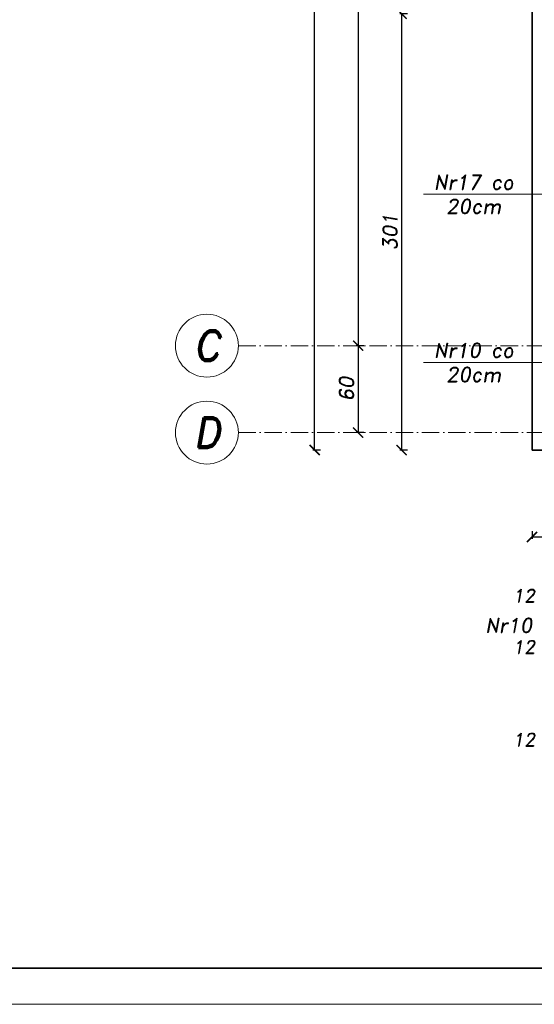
# Model space of a CAD drawing. Header units: millimetres. Extents: x 295948 to 312016, y 6878 to 18016.
# Tile 111 of 252: x 302873 to 303228, y 13742 to 14421. Entities that reach past the tile are written whole.
import ezdxf

# ---------------------------------------------------------------- set-up
doc = ezdxf.new("R2010")
doc.units = ezdxf.units.MM
doc.linetypes.add('ACAD_ISO10W100', pattern=[18, 12, -3, 0, -3])
for name, color, linetype, lineweight in [('konstrukcja', 3, 'Continuous', 35), ('konstrukcja wymiary', 1, 'Continuous', 13), ('opisy', 2, 'Continuous', 18), ('osie', 5, 'ACAD_ISO10W100', 13)]:
    doc.layers.add(name, color=color, linetype=linetype, lineweight=lineweight)
doc.styles.add('KONSTRUKCJA', font='romand.shx', dxfattribs={"oblique": 10})
doc.styles.get("Standard").update_dxf_attribs({"font": 'romand.shx', "oblique": 10})
doc.dimstyles.new('150', dxfattribs={"dimtxt": 10, "dimasz": 7, "dimexe": 1.25, "dimexo": 0.625, "dimgap": 3, "dimtad": 1, "dimdec": 0, "dimrnd": 0.5, "dimtxsty": 'KONSTRUKCJA', "dimblk": 'ARCHTICK', "dimcen": 2.5, "dimadec": 0, "dimazin": 0, "dimtfac": 1, "dimtdec": 0, "dimtix": 1, "dimtmove": 0, "dimatfit": 3, "dimfxl": 4, "dimfxlon": 1, "dimarcsym": 0})

# ---------------------------------------------------------------- blocks, each defined once
blk = doc.blocks.new('_ArchTick')
at = {"color": 0, "linetype": 'ByBlock', "lineweight": 13, "const_width": 0.15}
blk.add_lwpolyline([(-0.5, -0.5), (0.5, 0.5)], dxfattribs=at)
blk = doc.blocks.new('*D139')
at = {"layer": 'Defpoints', "color": 0, "transparency": 16777216}
for p in [(303250.63, 14425.3), (303136.63, 14124.3), (303226.63, 14124.3)]:
    blk.add_point(p, dxfattribs=at)
at = {"layer": 'konstrukcja wymiary', "color": 0, "lineweight": -2, "transparency": 16777216}
for p, q in [((303140.63, 14425.3), (303135.38, 14425.3)), ((303136.63, 14425.3), (303136.63, 14124.3)), ((303140.63, 14124.3), (303135.38, 14124.3))]:
    blk.add_line(p, q, dxfattribs=at)
at = {"layer": 'konstrukcja wymiary', "color": 0, "lineweight": -2, "transparency": 16777216, "xscale": 7, "yscale": 7, "zscale": 7}
for p, rotation in [((303136.63, 14425.3), 90), ((303136.63, 14124.3), 270)]:
    blk.add_blockref('_ArchTick', p, dxfattribs=dict(at, rotation=rotation))
at = {"layer": 'konstrukcja wymiary', "color": 0, "transparency": 16777216, "insert": (303128.63, 14274.8), "char_height": 10, "attachment_point": 5, "rotation": 90, "style": 'KONSTRUKCJA'}
blk.add_mtext('301', dxfattribs=at)
blk = doc.blocks.new('*D140')
at = {"layer": 'Defpoints', "color": 0, "transparency": 16777216}
for p in [(303226.63, 14771.3), (303106.63, 14196.3), (303226.63, 14196.3)]:
    blk.add_point(p, dxfattribs=at)
at = {"layer": 'konstrukcja wymiary', "color": 0, "lineweight": -2, "transparency": 16777216}
for p, q in [((303110.63, 14771.3), (303105.38, 14771.3)), ((303106.63, 14771.3), (303106.63, 14196.3)), ((303110.63, 14196.3), (303105.38, 14196.3))]:
    blk.add_line(p, q, dxfattribs=at)
at = {"layer": 'konstrukcja wymiary', "color": 0, "lineweight": -2, "transparency": 16777216, "xscale": 7, "yscale": 7, "zscale": 7}
for p, rotation in [((303106.63, 14771.3), 90), ((303106.63, 14196.3), 270)]:
    blk.add_blockref('_ArchTick', p, dxfattribs=dict(at, rotation=rotation))
at = {"layer": 'konstrukcja wymiary', "color": 0, "transparency": 16777216, "insert": (303098.63, 14483.8), "char_height": 10, "attachment_point": 5, "rotation": 90, "style": 'KONSTRUKCJA'}
blk.add_mtext('575', dxfattribs=at)
blk = doc.blocks.new('*D141')
at = {"layer": 'Defpoints', "color": 0, "transparency": 16777216}
for p in [(303226.63, 14196.3), (303106.63, 14136.3), (303226.63, 14136.3)]:
    blk.add_point(p, dxfattribs=at)
at = {"layer": 'konstrukcja wymiary', "color": 0, "lineweight": -2, "transparency": 16777216}
for p, q in [((303110.63, 14196.3), (303105.38, 14196.3)), ((303106.63, 14196.3), (303106.63, 14136.3)), ((303110.63, 14136.3), (303105.38, 14136.3))]:
    blk.add_line(p, q, dxfattribs=at)
at = {"layer": 'konstrukcja wymiary', "color": 0, "lineweight": -2, "transparency": 16777216, "xscale": 7, "yscale": 7, "zscale": 7}
for p, rotation in [((303106.63, 14196.3), 90), ((303106.63, 14136.3), 270)]:
    blk.add_blockref('_ArchTick', p, dxfattribs=dict(at, rotation=rotation))
at = {"layer": 'konstrukcja wymiary', "color": 0, "transparency": 16777216, "insert": (303098.63, 14166.3), "char_height": 10, "attachment_point": 5, "rotation": 90, "style": 'KONSTRUKCJA'}
blk.add_mtext('60', dxfattribs=at)
blk = doc.blocks.new('*D142')
at = {"layer": 'Defpoints', "color": 0, "transparency": 16777216}
for p in [(303076.63, 14783.3), (303226.63, 14783.3), (303226.63, 14124.3)]:
    blk.add_point(p, dxfattribs=at)
at = {"layer": 'konstrukcja wymiary', "color": 0, "lineweight": -2, "transparency": 16777216}
for p, q in [((303080.63, 14783.3), (303075.38, 14783.3)), ((303076.63, 14124.3), (303076.63, 14783.3)), ((303080.63, 14124.3), (303075.38, 14124.3))]:
    blk.add_line(p, q, dxfattribs=at)
at = {"layer": 'konstrukcja wymiary', "color": 0, "lineweight": -2, "transparency": 16777216, "xscale": 7, "yscale": 7, "zscale": 7}
for p, rotation in [((303076.63, 14783.3), 90), ((303076.63, 14124.3), 270)]:
    blk.add_blockref('_ArchTick', p, dxfattribs=dict(at, rotation=rotation))
at = {"layer": 'konstrukcja wymiary', "color": 0, "transparency": 16777216, "insert": (303068.63, 14453.8), "char_height": 10, "attachment_point": 5, "rotation": 90, "style": 'KONSTRUKCJA'}
blk.add_mtext('659', dxfattribs=at)
blk = doc.blocks.new('*D126')
at = {"layer": 'Defpoints', "color": 0, "transparency": 16777216}
for p in [(303226.63, 14124.3), (303870.63, 14124.3), (303870.63, 14064.3)]:
    blk.add_point(p, dxfattribs=at)
at = {"layer": 'konstrukcja wymiary', "color": 0, "lineweight": -2, "transparency": 16777216}
for p, q in [((303226.63, 14068.3), (303226.63, 14063.05)), ((303870.63, 14068.3), (303870.63, 14063.05)), ((303226.63, 14064.3), (303870.63, 14064.3))]:
    blk.add_line(p, q, dxfattribs=at)
at = {"layer": 'konstrukcja wymiary', "color": 0, "lineweight": -2, "transparency": 16777216, "xscale": 7, "yscale": 7, "zscale": 7, "rotation": 180}
blk.add_blockref('_ArchTick', (303226.63, 14064.3), dxfattribs=at)
at = {"layer": 'konstrukcja wymiary', "color": 0, "lineweight": -2, "transparency": 16777216, "xscale": 7, "yscale": 7, "zscale": 7}
blk.add_blockref('_ArchTick', (303870.63, 14064.3), dxfattribs=at)
at = {"layer": 'konstrukcja wymiary', "color": 0, "transparency": 16777216, "insert": (303548.63, 14072.3), "char_height": 10, "attachment_point": 5, "style": 'KONSTRUKCJA'}
blk.add_mtext('644', dxfattribs=at)

msp = doc.modelspace()

# ---------------------------------------------------------------- linework, layer by layer
at = {"layer": 'konstrukcja'}
for p in [(303226.631, 14783.305), (303870.631, 14124.305)]:
    msp.add_line(p, (303226.631, 14124.305), dxfattribs=at)
msp.add_lwpolyline([(306241.285, 15201.794), (306241.285, 13766.794), (300541.285, 13766.794), (300541.285, 15201.794)], close=True, dxfattribs=at)
at = {"layer": 'konstrukcja wymiary'}
for p, q in [((303550.018, 14300.803), (303151.853, 14300.803)), ((303550.018, 14184.772), (303151.853, 14184.772))]:
    msp.add_line(p, q, dxfattribs=at)
msp.add_lwpolyline([(306266.285, 15226.794), (306266.285, 13741.794), (300516.285, 13741.794), (300516.285, 15226.794)], close=True, dxfattribs=at)
at = {"layer": 'opisy'}
for centre in [(303002.263, 14196.305), (303002.263, 14136.305)]:
    msp.add_circle(centre, 21.7, dxfattribs=at)
at = {"layer": 'osie'}
for p, q in [((303023.963, 14196.305), (305028.683, 14196.305)), ((303023.963, 14136.305), (305028.683, 14136.305))]:
    msp.add_line(p, q, dxfattribs=at)

# ---------------------------------------------------------------- texts
at = {"layer": 'opisy', "attachment_point": 5}
for s, insert, char_height, width in [('Nr17 co\\P20cm', (303186.419, 14300.803), 10, 231.49388), ('C', (303002.263, 14196.305), 21, 6.92519), ('Nr10 co\\P20cm', (303186.419, 14184.772), 10, 231.49388), ('D', (303002.263, 14136.305), 21, 6.92519), ('12', (303221.105, 14023.803), 9, 253.11941), ('Nr10 #12 szt.120 l=150', (303279.131, 14001.637), 9.99999, 253.11941), ('12', (303221.105, 13988.449), 9, 253.11941), ('12', (303221.105, 13924.498), 9, 253.11941)]:
    msp.add_mtext(s, dxfattribs=dict(at, insert=insert, char_height=char_height, width=width))

# ---------------------------------------------------------------- dimensions: what is measured, and where the dimension line sits
at = {"layer": 'konstrukcja wymiary'}
dim = msp.add_linear_dim(base=(303076.631, 14783.305), p1=(303226.631, 14124.305), p2=(303226.631, 14783.305), angle=90, dimstyle='150', dxfattribs=at)
dim.commit()
dim.dimension.update_dxf_attribs({"geometry": '*D142', "text_midpoint": (303068.631, 14453.805)})
for base, p1, p2, picture, middle in [((303106.631, 14196.305), (303226.631, 14771.305), (303226.631, 14196.305), '*D140', (303098.631, 14483.805)), ((303136.631, 14124.305), (303250.631, 14425.305), (303226.631, 14124.305), '*D139', (303128.631, 14274.805)), ((303106.631, 14136.305), (303226.631, 14196.305), (303226.631, 14136.305), '*D141', (303098.631, 14166.305))]:
    dim = msp.add_linear_dim(base=base, p1=p1, p2=p2, angle=90, dimstyle='150', override={"dimtmove": 1}, dxfattribs=at)
    dim.commit()
    dim.dimension.update_dxf_attribs({"geometry": picture, "text_midpoint": middle})
dim = msp.add_linear_dim(base=(303870.631, 14064.305), p1=(303226.631, 14124.305), p2=(303870.631, 14124.305), dimstyle='150', dxfattribs=at)
dim.commit()
dim.dimension.update_dxf_attribs({"geometry": '*D126', "text_midpoint": (303548.631, 14072.305)})

doc.saveas('drawing.dxf')
